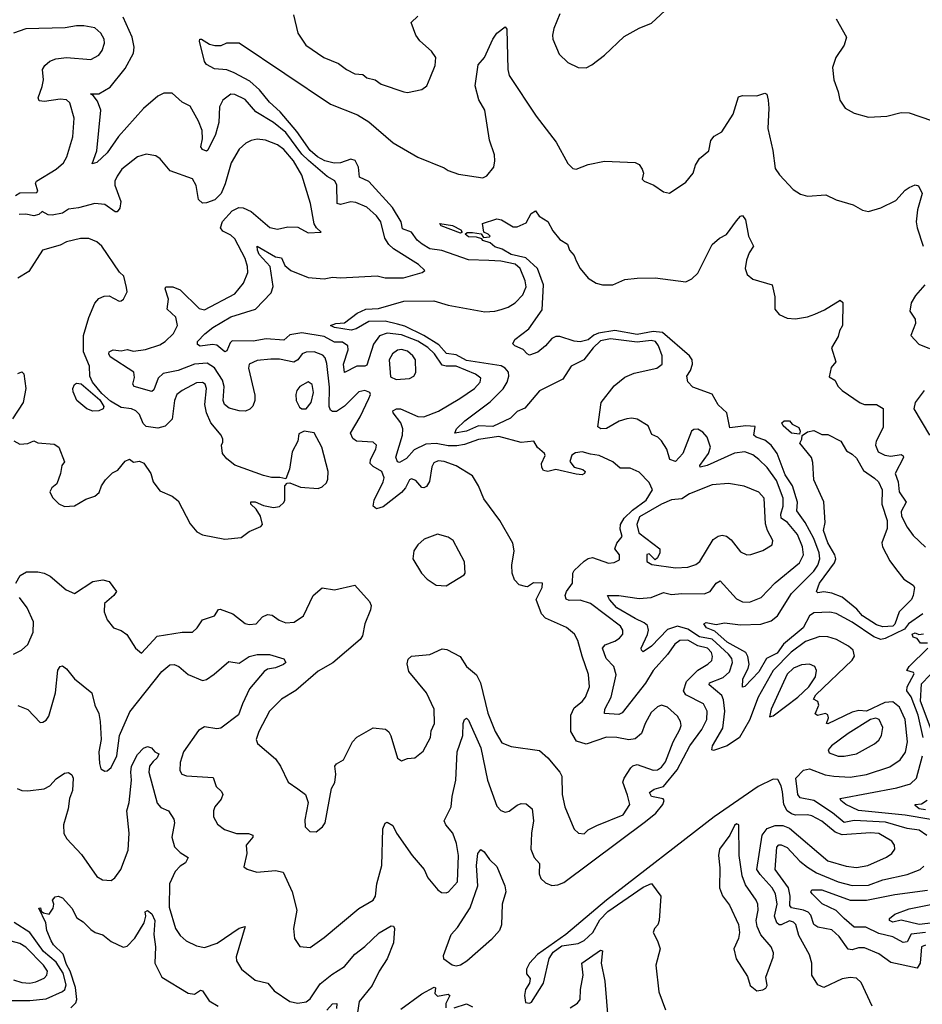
# Model space of a CAD drawing. Extents: x 1493970 to 1595317, y 729910 to 844791.
# Tile 167 of 256: x 1530545 to 1534990, y 797112 to 801961. Entities that reach past the tile are written whole.
import ezdxf

# ---------------------------------------------------------------- set-up
doc = ezdxf.new("R2010")
doc.units = 0

msp = doc.modelspace()

# ---------------------------------------------------------------- linework, layer by layer
at = {"layer": '0CON10XD'}
for points in [[(1533205, 801990), (1533175, 801917.5), (1533168, 801885), (1533170, 801865), (1533200.9, 801790.9), (1533245, 801750), (1533295, 801725.8), (1533335, 801724), (1533362.3, 801737.7), (1533425, 801786.2), (1533522.1, 801877.9), (1533595, 801919.2), (1533657, 801943), (1533745, 802026.2)], [(1531508.4, 801395), (1531471.7, 801318.3), (1531465, 801312.7), (1531445, 801320.6), (1531437.5, 801335), (1531445.3, 801374.7), (1531442.8, 801415), (1531425, 801461.4), (1531385, 801534), (1531345, 801554.3), (1531295, 801598), (1531255, 801598.5), (1531225, 801584.5), (1531155, 801523.9), (1531031.9, 801385), (1530975, 801305.6), (1530925, 801257.5), (1530901.4, 801251.4), (1530925.6, 801314.4), (1530944.7, 801515), (1530928.9, 801558.9), (1530907.5, 801587.5), (1530894.1, 801595.9), (1530935, 801595.7), (1530991.2, 801628.8), (1531065, 801719.6), (1531106, 801796), (1531108.9, 801825), (1531098, 801875), (1531055, 801972.7)], [(1531893.8, 801985), (1531914, 801895), (1531954.2, 801835), (1532042, 801775), (1532115, 801745.6), (1532154.6, 801714.6), (1532195, 801694.2), (1532235, 801690), (1532255, 801674.4), (1532295, 801664.3), (1532325, 801642.5), (1532435.9, 801605.9), (1532455, 801602.5), (1532525, 801616.7), (1532550, 801635), (1532566.2, 801675), (1532591.2, 801735), (1532593.8, 801775), (1532572.5, 801805), (1532515, 801856.2), (1532495.8, 801885), (1532472.9, 801947.1), (1532505, 801978.8)], [(1530524.4, 801095), (1530545, 801107.5), (1530629.7, 801110.3), (1530633.6, 801116.4), (1530622.9, 801155), (1530626.9, 801165), (1530724.4, 801225), (1530760.4, 801255), (1530777.3, 801285), (1530806.4, 801383.6), (1530813.8, 801475), (1530792, 801552), (1530775, 801565.4), (1530745, 801570), (1530667.5, 801557.5), (1530640.3, 801560.3), (1530635.6, 801575), (1530655, 801632), (1530662.5, 801665), (1530657.5, 801715), (1530668.6, 801735), (1530693.9, 801756.1), (1530722.6, 801767.4), (1530775, 801774.6), (1530895, 801764.4), (1530934.2, 801785.8), (1530951.2, 801808.8), (1530962.9, 801845), (1530960.6, 801865), (1530945, 801894), (1530915, 801920), (1530860.8, 801930.8), (1530825, 801931.2), (1530768.9, 801921.1), (1530575, 801915.3), (1530515, 801893.9)], [(1534645, 798806.1), (1534655.9, 798825.9), (1534649.5, 798855), (1534626.9, 798875), (1534567.7, 798907.7), (1534525, 798920.6), (1534485, 798923.6), (1534415, 798897.6), (1534343.6, 798846.4), (1534254.9, 798755.1), (1534181.5, 798625), (1534138.6, 798511.4), (1534089.2, 798425), (1534028.8, 798385), (1533960.9, 798360.9), (1533952.9, 798365), (1533957.3, 798385), (1534007.7, 798472.3), (1534017.3, 798555), (1534010.7, 798610.7), (1534002.1, 798632.1), (1533939.6, 798685), (1533942.5, 798695), (1534008.9, 798721.1), (1534041, 798749), (1534055.7, 798795), (1534051, 798815), (1534035.3, 798835.3), (1533955, 798909.1), (1533892.2, 798922.2), (1533835, 798958.7), (1533785, 798973.4), (1533735, 798958), (1533656.4, 798875), (1533615, 798848), (1533606.2, 798855), (1533605.8, 798865.8), (1533637.2, 798932.8), (1533641.1, 798955), (1533636.9, 798976.9), (1533620.9, 798990.9), (1533575, 799011.2), (1533486.1, 799065), (1533448.6, 799105), (1533440, 799125), (1533495, 799124.5), (1533595, 799109.6), (1533655, 799114.6), (1533715, 799140), (1533755, 799129.4), (1533805, 799135.3), (1533915, 799133.7), (1533945.2, 799144.8), (1533975, 799185.5), (1533995, 799196.4), (1534075, 799108.8), (1534105, 799094.1), (1534138.1, 799091.9), (1534196.7, 799115), (1534265, 799187.5), (1534385.3, 799285), (1534404.3, 799325), (1534400.4, 799365), (1534374.4, 799425), (1534326.6, 799485), (1534294.5, 799505), (1534292.4, 799525), (1534304.8, 799565), (1534304.1, 799605), (1534271.8, 799691.8), (1534226.5, 799755), (1534185, 799794.6), (1534155, 799818.4), (1534115, 799831.9), (1534065, 799826.1), (1533930, 799765), (1533896.4, 799756.4), (1533893.6, 799765), (1533937.7, 799825), (1533946.1, 799855), (1533931.1, 799905), (1533909.5, 799929.5), (1533884.4, 799944.4), (1533865, 799943.1), (1533853.1, 799935), (1533810, 799825), (1533774.4, 799785.6), (1533747.1, 799795), (1533730.9, 799845), (1533705, 799887.1), (1533687.5, 799905), (1533657.6, 799917.6), (1533640.2, 799960.2), (1533585, 799993.1), (1533558.9, 799998.9), (1533535, 799995.5), (1533496.9, 799983.1), (1533435, 799947.8), (1533406, 799946), (1533392, 799955), (1533408.6, 800075), (1533471.7, 800158.3), (1533525, 800200), (1533570.9, 800219.1), (1533682.5, 800245), (1533708.2, 800265), (1533709.1, 800305), (1533690.6, 800355), (1533675.4, 800375), (1533655, 800380.8), (1533585, 800372), (1533455, 800389.1), (1533405, 800378.8), (1533368.4, 800345), (1533323.1, 800285), (1533260, 800255), (1533218.9, 800191.1), (1533105, 800133.1), (1533031.8, 800048.3), (1532995, 800031.1), (1532962.2, 799997.8), (1532875, 799957.3), (1532805, 799959.8), (1532745, 799934.1), (1532687.5, 799925), (1532695.8, 799945), (1532736.7, 799985), (1532861.5, 800078.5), (1532925, 800143.2), (1532945.2, 800175.2), (1532954, 800205), (1532951.9, 800225), (1532936.1, 800245), (1532915.7, 800255.7), (1532745, 800281.7), (1532695, 800309.9), (1532647, 800317), (1532608.9, 800358.9), (1532535.6, 800405.6), (1532441.2, 800451.2), (1532405, 800461.6), (1532345, 800476), (1532265, 800473.6), (1532202.1, 800437.9), (1532177.9, 800432.1), (1532095.9, 800444.1), (1532076.2, 800455), (1532102.5, 800465), (1532145, 800468.1), (1532206.2, 800515), (1532249.2, 800535), (1532311.7, 800538.3), (1532436, 800574), (1532584.5, 800575.5), (1532655, 800555.3), (1532835, 800522.4), (1532885, 800525.3), (1532916.2, 800533.8), (1532950, 800545), (1532985, 800566.9), (1533022.5, 800605), (1533038.4, 800645), (1533034.8, 800675), (1533009.8, 800735), (1532985, 800756.2), (1532915, 800771.3), (1532854.8, 800775.2), (1532755, 800778.4), (1532623.2, 800823.2), (1532565, 800831.6), (1532526.2, 800855), (1532501.5, 800875), (1532474, 800914), (1532430.4, 800930.4), (1532423.4, 800965), (1532380.5, 801035), (1532263.5, 801163.5), (1532217.8, 801185), (1532212.9, 801235), (1532196.6, 801266.6), (1532175, 801273), (1532125, 801256.1), (1532094.1, 801254.1), (1532047.3, 801265), (1532011.1, 801285), (1531975, 801316.3), (1531910.4, 801410.4), (1531827.4, 801507.4), (1531775, 801554.1), (1531725.9, 801615), (1531678.7, 801658.7), (1531601.1, 801698.9), (1531565, 801713.9), (1531505, 801718.8), (1531465, 801740), (1531454.2, 801755), (1531430, 801855), (1531432.5, 801865), (1531440, 801865), (1531479.7, 801839.7), (1531506.7, 801833.3), (1531536.4, 801833.6), (1531565, 801846.7), (1531625, 801846.7), (1532074.7, 801544.7), (1532208.6, 801491.4), (1532265, 801456.9), (1532384.4, 801355), (1532505, 801283.5), (1532635, 801230.9), (1532655, 801217.5), (1532705, 801199.1), (1532825, 801181.4), (1532845, 801191.2), (1532879.4, 801235), (1532885.5, 801265), (1532883.5, 801295), (1532858, 801368), (1532836.2, 801515), (1532806, 801566), (1532788.1, 801635), (1532802.1, 801737.9), (1532833.8, 801775), (1532874.2, 801865), (1532894.2, 801895), (1532935, 801926.2), (1532943.8, 801913.8), (1532949.5, 801715), (1532955.6, 801685), (1533088.1, 801485), (1533187.1, 801357.1), (1533245, 801252), (1533268.3, 801228.3), (1533285, 801224), (1533345, 801247.1), (1533425, 801264.2), (1533575, 801258), (1533595, 801246.7), (1533610, 801225), (1533616.7, 801205), (1533610, 801175), (1533620, 801165), (1533667.5, 801145), (1533715, 801113.3), (1533745, 801106.7), (1533825, 801161.2), (1533862, 801205), (1533873.1, 801245), (1533892.4, 801277.6), (1533938.2, 801315), (1533948.2, 801365), (1533965, 801386.7), (1534002.1, 801407.9), (1534058.9, 801495), (1534085, 801580), (1534105, 801588), (1534174.3, 801585.7), (1534215, 801598.8), (1534223.6, 801593.6), (1534230.8, 801565), (1534234.4, 801525), (1534228.5, 801425), (1534253, 801317), (1534265, 801227.5), (1534285.8, 801195.8), (1534354.3, 801124.3), (1534390.6, 801100.6), (1534425, 801090.8), (1534515, 801098), (1534565, 801074), (1534649.1, 801049.1), (1534695, 801022.5), (1534725, 801015.8), (1534785, 801033.3), (1534860.2, 801069.8), (1534905, 801120.8), (1534925, 801134.2), (1534955, 801146.7), (1534971.7, 801141.7), (1534988.6, 801105), (1534965.6, 801025), (1534959.5, 800965), (1534964.4, 800935), (1534994.5, 800844.5)], [(1534566.2, 801965), (1534615.7, 801875), (1534605.7, 801835), (1534564.3, 801775), (1534547.5, 801725), (1534553.9, 801663.9), (1534576.2, 801605), (1534583.6, 801563.6), (1534610, 801525), (1534655, 801500), (1534725, 801480), (1534815, 801485.8), (1534885, 801503.3), (1534925, 801502.2), (1535035, 801464.4)], [(1530535, 798582.9), (1530585, 798562.9), (1530645, 798498.8), (1530659.5, 798500.5), (1530675, 798511.2), (1530688.8, 798531.2), (1530720.9, 798645), (1530732.5, 798757.5), (1530744.1, 798775.9), (1530755, 798778.8), (1530775, 798764), (1530815, 798714.3), (1530900, 798645), (1530915.5, 798585), (1530934.6, 798544.6), (1530940.8, 798505), (1530946.6, 798415), (1530934.7, 798355), (1530937.2, 798297.2), (1530945, 798272), (1530965, 798260), (1530975, 798261.4), (1530995, 798278.6), (1531023.2, 798335), (1531036, 798435), (1531087.7, 798552.3), (1531245, 798750.8), (1531285, 798784.3), (1531305, 798784.4), (1531328.8, 798775), (1531375, 798735.8), (1531445, 798706.7), (1531465, 798711.5), (1531502.4, 798737.6), (1531575, 798800), (1531625, 798792.2), (1531675, 798823.8), (1531715, 798834.6), (1531775, 798834.6), (1531845, 798812.5), (1531855.7, 798795.7), (1531843.8, 798785), (1531805, 798768.4), (1531765, 798762.1), (1531748.7, 798751.3), (1531676, 798665), (1531642.1, 798592.1), (1531622.4, 798537.6), (1531535, 798471.1), (1531515, 798467.5), (1531455, 798478.4), (1531425, 798460.5), (1531351.8, 798355), (1531335, 798303.3), (1531332.9, 798262.9), (1531344, 798245), (1531366.2, 798236.2), (1531497.9, 798227.9), (1531512.7, 798185), (1531539.5, 798159.5), (1531544.6, 798145), (1531537.8, 798122.2), (1531505.8, 798085), (1531499.4, 798065), (1531499.4, 798035), (1531518.6, 797998.6), (1531553.3, 797973.3), (1531612.7, 797952.7), (1531672.4, 797952.4), (1531693.3, 797945), (1531692.5, 797935), (1531660, 797895), (1531663.6, 797855), (1531649.3, 797789.3), (1531665, 797776.7), (1531712.7, 797762.7), (1531805, 797770.5), (1531842.4, 797762.4), (1531886.4, 797666.4), (1531910, 797575), (1531893.3, 797485), (1531898, 797435), (1531925, 797396.7), (1531975, 797392), (1532045, 797440.8), (1532215, 797583.5), (1532285.9, 797624.1), (1532297.2, 797645), (1532303.6, 797705), (1532328.4, 797795), (1532333.5, 797976.5), (1532345, 798003.8), (1532355, 798008.8), (1532383, 797993), (1532400.9, 797955), (1532478.2, 797845), (1532536.2, 797776.2), (1532555, 797733.8), (1532603.3, 797675), (1532622.7, 797662.7), (1532645, 797660), (1532656.7, 797665), (1532701.1, 797715), (1532706, 797844), (1532696.1, 797903.9), (1532677.8, 797955), (1532643.1, 797995), (1532634.7, 798015), (1532668.9, 798085), (1532673.8, 798135), (1532692.6, 798215), (1532699.6, 798355), (1532726.5, 798435), (1532729.4, 798495), (1532735.9, 798514.1), (1532745, 798521.2), (1532755, 798511.2), (1532815, 798374.2), (1532848.1, 798215), (1532895, 798086.9), (1532915, 798065.6), (1532935, 798058.2), (1532955, 798062.1), (1532995, 798093.1), (1533015, 798100.7), (1533038.2, 798098.2), (1533068.2, 798075), (1533075.3, 798015), (1533064.7, 797955), (1533062.7, 797875), (1533078.9, 797835), (1533103.9, 797805), (1533103.3, 797755), (1533111, 797731), (1533135, 797710.4), (1533165, 797697.2), (1533195, 797699.6), (1533225, 797712.3), (1533627.4, 798012.6), (1533676.8, 798053.2), (1533711.9, 798095), (1533719.2, 798115), (1533713.9, 798123.9), (1533655.7, 798135), (1533645.7, 798155), (1533668.9, 798171.1), (1533715, 798184.7), (1533783.1, 798266.9), (1533845, 798383.9), (1533904.2, 798465), (1533928.9, 798515), (1533930, 798555), (1533911.9, 798591.9), (1533825.4, 798635), (1533813.6, 798655), (1533828.8, 798701.2), (1533885, 798757.4), (1533933.9, 798786.1), (1533953.1, 798805), (1533956.9, 798825), (1533951.6, 798845), (1533931.5, 798865), (1533885, 798877.1), (1533835, 798904.5), (1533795, 798902.7), (1533770.5, 798885), (1533735.1, 798834.9), (1533663.7, 798756.3), (1533626, 798694), (1533512.5, 798547.5), (1533495, 798538.9), (1533424, 798544), (1533426, 798565), (1533458.4, 798625), (1533481.6, 798735), (1533470, 798775), (1533433.1, 798815), (1533414.7, 798865.3), (1533427.5, 798882.5), (1533475, 798899.3), (1533498.9, 798915), (1533514.4, 798935), (1533515.5, 798955), (1533504.1, 798974.1), (1533355, 799085.8), (1533305, 799102.6), (1533250.6, 799100.6), (1533236.4, 799106.4), (1533231.2, 799125), (1533237.3, 799145), (1533266.9, 799185), (1533269.1, 799235), (1533275, 799247.3), (1533325, 799293.6), (1533345, 799307.6), (1533365, 799311.4), (1533445, 799283.6), (1533472.4, 799287.6), (1533498.8, 799301.2), (1533498, 799325), (1533475.6, 799355), (1533485, 799382), (1533511.2, 799415), (1533501.7, 799451.7), (1533503.1, 799475), (1533520.8, 799505), (1533562, 799545), (1533630.4, 799595), (1533661.5, 799645), (1533645, 799681.5), (1533595, 799732.8), (1533551.9, 799751.9), (1533501.5, 799751.5), (1533465, 799783.1), (1533398.1, 799815), (1533355, 799820.2), (1533315, 799833), (1533282.4, 799827.6), (1533263.5, 799816.5), (1533254.6, 799785), (1533275, 799756.7), (1533318, 799745), (1533330, 799735), (1533326.7, 799725), (1533315, 799720), (1533285, 799721.8), (1533185, 799745.6), (1533145, 799736), (1533125, 799740), (1533115.8, 799755), (1533114.3, 799775.7), (1533133.3, 799815), (1533130, 799825), (1533094.2, 799854.2), (1533077.5, 799885), (1533015, 799878.9), (1532905, 799907.4), (1532805, 799893.9), (1532735, 799869.1), (1532697.5, 799862.5), (1532655, 799862.1), (1532595, 799873.8), (1532545, 799869.8), (1532487.7, 799842.3), (1532450.1, 799799.9), (1532415, 799780.5), (1532405, 799782.9), (1532396.5, 799806.5), (1532429.3, 799915), (1532432.3, 799945), (1532422.5, 799975), (1532383.3, 800025), (1532382.9, 800035), (1532400, 800045), (1532420, 800045), (1532505, 800005.8), (1532535, 800005.3), (1532606.9, 800033.1), (1532712.7, 800095), (1532784.6, 800145), (1532812.5, 800175), (1532815.4, 800195.4), (1532789.4, 800215), (1532695, 800253.9), (1532645, 800253.8), (1532625, 800259.6), (1532587.6, 800315), (1532555, 800345.5), (1532505, 800377.3), (1532425, 800409.4), (1532355, 800416.4), (1532316.6, 800403.4), (1532287.5, 800362.5), (1532255, 800258.5), (1532245, 800253.6), (1532205, 800254.8), (1532145, 800223.3), (1532139.6, 800265), (1532162.7, 800335), (1532161.4, 800355), (1532135, 800373), (1532095, 800371.9), (1532045, 800400.5), (1531935, 800418.4), (1531875, 800408.2), (1531845, 800382.6), (1531759, 800389), (1531695, 800377.9), (1531591.3, 800378.7), (1531581.3, 800368.7), (1531565, 800330), (1531555, 800324.3), (1531515, 800357.6), (1531495, 800361.6), (1531433, 800353), (1531421.1, 800361.1), (1531420.5, 800375), (1531456.1, 800413.9), (1531496.7, 800445), (1531585, 800498), (1531706.7, 800535), (1531783.1, 800615), (1531793.6, 800646.4), (1531778.8, 800745), (1531724.4, 800805), (1531715.4, 800825), (1531715, 800845.6), (1531805, 800792.8), (1531835, 800787.1), (1531850.2, 800750.2), (1531880, 800725), (1531965, 800690.5), (1532045, 800684.5), (1532085, 800692.7), (1532125, 800688.9), (1532305, 800698.4), (1532345, 800688.9), (1532435, 800688.7), (1532527.5, 800715), (1532540, 800725), (1532508.1, 800755), (1532385, 800831.8), (1532362.9, 800852.9), (1532342.8, 800885), (1532323.3, 800965), (1532302.3, 800995), (1532255, 801037.3), (1532200.4, 801060.4), (1532175, 801064.1), (1532125, 801050), (1532107.5, 801055), (1532106.2, 801145), (1532097.5, 801167.5), (1532058.3, 801188.3), (1531966.6, 801266.6), (1531935, 801298.6), (1531855, 801404.5), (1531795, 801454.8), (1531707.2, 801507.2), (1531655, 801566.9), (1531605, 801592.1), (1531585.4, 801594.6), (1531545, 801564.4), (1531529.3, 801530.8), (1531525.9, 801455), (1531508.4, 801395)], [(1531235, 800359.8), (1531261.2, 800375), (1531302.4, 800415), (1531321.4, 800455), (1531313.5, 800495), (1531271.8, 800535), (1531278.3, 800585), (1531260.5, 800635), (1531264.7, 800645.3), (1531298.8, 800645), (1531335, 800629.5), (1531429.1, 800539.1), (1531455, 800531.2), (1531605, 800610.4), (1531646.6, 800663.4), (1531668.9, 800715), (1531667.4, 800745), (1531654.7, 800785), (1531605, 800881.2), (1531585, 800900), (1531545, 800918.8), (1531533.8, 800935), (1531543.6, 800966.4), (1531590.8, 801019.2), (1531624.5, 801035.5), (1531645, 801034.5), (1531685, 801015.6), (1531777.2, 800937.2), (1531815, 800928.9), (1531865, 800940.5), (1531915, 800938.8), (1531965, 800910.8), (1532030, 800915), (1532006.1, 800936.1), (1531995.8, 800955.8), (1531977.3, 801055), (1531934.6, 801195), (1531893.2, 801265), (1531845, 801320.9), (1531815, 801344.6), (1531755, 801366.9), (1531715, 801371.5), (1531684.5, 801365.5), (1531657.8, 801352.2), (1531625, 801322.5), (1531586.5, 801255), (1531557.3, 801152.7), (1531536.5, 801105), (1531506.1, 801073.9), (1531465, 801058.9), (1531445, 801057.1), (1531425.3, 801075.3), (1531414.7, 801144.7), (1531396.7, 801176.7), (1531285.9, 801215.9), (1531236, 801275), (1531215, 801290), (1531168.3, 801298.3), (1531125, 801284.5), (1531047.7, 801225), (1531025, 801189.5), (1531013.7, 801165), (1531013.2, 801145), (1531043.4, 801065), (1531038.2, 801031.8), (1531025, 801014.4), (1531015, 801014.5), (1530965, 801049.7), (1530915, 801055.8), (1530835, 801033.9), (1530785, 801026.9), (1530755, 801008.1), (1530705, 800998.7), (1530685, 800999.6), (1530655, 801015.6), (1530639, 801001), (1530615, 800994.1), (1530575, 801003.3), (1530541.7, 801001.7)], [(1534992.9, 799035), (1534922, 798985), (1534901.4, 798958.6), (1534806.9, 798913.1), (1534785, 798907.9), (1534751.5, 798921.5), (1534645, 798994.2), (1534565.7, 799035.7), (1534535, 799042.7), (1534455, 799039.5), (1534434.8, 799025.2), (1534403.2, 798965), (1534306.6, 798885), (1534275, 798841.5), (1534221.8, 798815), (1534185, 798748.9), (1534115, 798676.2), (1534104.3, 798674.3), (1534105.4, 798715), (1534131.7, 798765), (1534136.7, 798786.7), (1534131.2, 798825), (1534120.8, 798845), (1534028.4, 798895), (1533968.8, 798948.8), (1533927.5, 798965), (1533914.5, 798985.5), (1533925, 798992.5), (1533975, 798981.4), (1534015, 798990), (1534095, 798980.5), (1534195, 798983.7), (1534245, 799000.8), (1534276.3, 799025), (1534344.9, 799135.1), (1534455.7, 799245), (1534475.2, 799275), (1534484.8, 799305), (1534482.4, 799335), (1534455.4, 799405), (1534413.7, 799485), (1534371.8, 799541.8), (1534374.5, 799585), (1534350, 799665), (1534315, 799718.4), (1534274.8, 799825), (1534245.7, 799865), (1534215, 799890.4), (1534171.9, 799905), (1534160, 799915), (1534166.5, 799956.5), (1534120.2, 799959.8), (1534041.3, 799951.3), (1534026.7, 800025), (1533985, 800064.4), (1533955, 800117.1), (1533860.5, 800150.5), (1533835, 800177.5), (1533830, 800205), (1533847.6, 800232.4), (1533857.6, 800265), (1533855.9, 800285), (1533844, 800305), (1533710.5, 800420.5), (1533665, 800425.6), (1533585, 800410.8), (1533475, 800429.3), (1533395, 800417.4), (1533372.7, 800407.3), (1533345, 800383.5), (1533304.6, 800374.6), (1533275, 800376.7), (1533205, 800400.6), (1533185, 800400.7), (1533165, 800390), (1533135, 800354.3), (1533097, 800323), (1533055, 800309.2), (1533044.4, 800314.4), (1533025, 800336.7), (1532982.5, 800355), (1532973.3, 800365), (1532983.3, 800385), (1533052.2, 800437.8), (1533118.2, 800531.8), (1533124.3, 800655), (1533094.7, 800735), (1533037.9, 800787.9), (1532965, 800804.5), (1532920.4, 800830.4), (1532885, 800841.6), (1532861.9, 800861.9), (1532825, 800873.8), (1532820.7, 800880.7), (1532795, 800889.4), (1532755, 800890.7), (1532739.2, 800905), (1532747.9, 800912.1), (1532775, 800913.1), (1532816.7, 800906.7), (1532828.8, 800888.8), (1532858.3, 800891.7), (1532862.5, 800895), (1532852.5, 800905), (1532830, 800915), (1532823.3, 800956.7), (1532895, 800980), (1532917.5, 800975), (1532975, 800940), (1532995, 800940), (1533039.3, 800960.7), (1533063.9, 801006.1), (1533085, 801020), (1533102.3, 800992.3), (1533145, 800966.2), (1533170, 800920), (1533205, 800877.5), (1533243.3, 800855), (1533252, 800825), (1533275, 800800), (1533285, 800772.5), (1533304.2, 800735), (1533345, 800688), (1533383.7, 800663.7), (1533415, 800655.6), (1533465, 800654.5), (1533525, 800680.6), (1533585, 800688.5), (1533675, 800688.8), (1533825, 800670), (1533855, 800684.4), (1533885, 800712.9), (1533955, 800854), (1533991.2, 800885), (1534025, 800902), (1534075, 800970), (1534095, 800993.3), (1534105, 800996.2), (1534119.5, 800975), (1534133.3, 800895), (1534159.2, 800845), (1534137.8, 800812.2), (1534123.9, 800776.1), (1534117.8, 800735), (1534126.9, 800705), (1534155, 800683.3), (1534250, 800655), (1534264, 800595), (1534263.8, 800535), (1534285, 800508.8), (1534325, 800491.2), (1534365, 800488.1), (1534425, 800497.5), (1534460.5, 800510.5), (1534508.9, 800531.1), (1534585, 800580), (1534598.3, 800568.3), (1534596, 800455), (1534581.2, 800428.8), (1534575, 800400), (1534542, 800345), (1534564.3, 800275), (1534541.5, 800248.5), (1534531.7, 800201.7), (1534558.8, 800185), (1534574.6, 800154.6), (1534595.3, 800135.3), (1534683.4, 800073.4), (1534705, 800065.7), (1534765, 800066.2), (1534796.5, 800046.5), (1534797.6, 799952.4), (1534762.1, 799885), (1534760, 799865), (1534772.9, 799832.9), (1534805, 799816.5), (1534835, 799811.1), (1534885, 799818.9), (1534895, 799812.5), (1534896.7, 799805), (1534856.9, 799725), (1534870.3, 799685), (1534875.2, 799635), (1534910, 799585), (1534885, 799538), (1534886.6, 799515), (1534915, 799460.8), (1534945, 799420.6), (1535005, 799363.1)], [(1532715, 800909.2), (1532620, 800945), (1532613.8, 800956.2), (1532677, 800947), (1532718, 800925), (1532723.8, 800915), (1532715, 800909.2)], [(1530516.8, 799886.8), (1530545, 799870.6), (1530585, 799874), (1530615, 799886.2), (1530635, 799876.7), (1530715, 799870), (1530737.5, 799855), (1530766.4, 799783.6), (1530752.5, 799765), (1530746.7, 799725), (1530727.5, 799675), (1530702.5, 799655), (1530693.8, 799635), (1530707, 799607), (1530737, 799577), (1530765, 799563.3), (1530815, 799566), (1530870.5, 799599.5), (1530915, 799613.8), (1530937, 799633), (1530948, 799665), (1530968, 799695), (1531001.7, 799728.3), (1531027.6, 799742.4), (1531065, 799785.8), (1531085, 799796.7), (1531105, 799781.2), (1531135, 799786), (1531157, 799777), (1531191.4, 799725), (1531202.9, 799685), (1531235, 799640), (1531295, 799613.8), (1531325, 799591.2), (1531385, 799477.5), (1531417.7, 799437.7), (1531445, 799423.8), (1531555, 799402), (1531635, 799411.2), (1531675, 799440), (1531732.5, 799465), (1531740, 799475), (1531730.8, 799515), (1531709.4, 799549.4), (1531683.8, 799575), (1531683.3, 799586.7), (1531704, 799586), (1531745, 799568.1), (1531795, 799557.5), (1531823.6, 799563.6), (1531845, 799582.5), (1531850, 799595), (1531850, 799665), (1531861.7, 799678.3), (1531875, 799680), (1531928.3, 799658.3), (1532015, 799652.5), (1532035, 799660), (1532055, 799680), (1532061.7, 799698.3), (1532063.3, 799735), (1532032.9, 799855), (1531995, 799926.7), (1531945, 799933.8), (1531919.5, 799920.5), (1531914, 799885), (1531887.3, 799832.7), (1531873, 799747), (1531855, 799700), (1531826.7, 799706.7), (1531785, 799706.2), (1531745, 799716.2), (1531605, 799766), (1531565, 799798.8), (1531543.8, 799825), (1531538.8, 799865), (1531545, 799880), (1531546, 799895), (1531537.1, 799915), (1531485.6, 799975), (1531464.8, 800024.8), (1531457, 800065), (1531464.1, 800145), (1531457.9, 800165), (1531445, 800173.1), (1531415, 800171.8), (1531344.3, 800135), (1531318.6, 800115), (1531307.5, 800085), (1531296.2, 799993.8), (1531260.9, 799959.1), (1531225, 799948.8), (1531167.1, 799957.1), (1531152.6, 799972.6), (1531135, 800016), (1531117.5, 800035), (1531095, 800044.2), (1531045, 800050.5), (1530991.9, 800081.9), (1530949.9, 800119.9), (1530902.9, 800175), (1530890.8, 800205), (1530888.5, 800255), (1530858.5, 800325), (1530859.2, 800405), (1530885.4, 800494.6), (1530915.4, 800564.6), (1530935, 800587.5), (1530960.9, 800599.1), (1530985, 800600), (1531035, 800574), (1531045, 800576.7), (1531056.1, 800583.9), (1531075, 800620), (1531071.7, 800641.7), (1531058.3, 800698.3), (1531037, 800717), (1530950, 800845), (1530925, 800866.2), (1530885, 800882.5), (1530845, 800883.1), (1530775, 800866.6), (1530745, 800849.5), (1530657.5, 800825), (1530589.2, 800720.8), (1530535, 800687.5)], [(1535002.5, 800655), (1534957, 800603), (1534934.4, 800565.6), (1534928.6, 800525), (1534953.8, 800485), (1534956.2, 800465), (1534933.8, 800405), (1534972.1, 800362.1), (1535025, 800340.6)], [(1530526, 799185), (1530546.8, 799223.2), (1530579.1, 799240.9), (1530635, 799242.2), (1530665, 799235.6), (1530695, 799219.4), (1530773.1, 799153.1), (1530815, 799135.6), (1530905, 799193.5), (1530955, 799202.5), (1530985, 799194), (1531021.2, 799145), (1531008, 799125), (1530963.3, 799085), (1530961.1, 799045), (1530976, 799005), (1531006.7, 798965), (1531045, 798952), (1531072.1, 798932.1), (1531115, 798866), (1531145, 798841.2), (1531221.9, 798925), (1531345, 798943.8), (1531395.8, 798944.2), (1531419.2, 798965), (1531445.3, 799004.7), (1531504.7, 799025.3), (1531524.6, 799055.4), (1531532.5, 799057.5), (1531594.6, 799034.6), (1531655, 798987.1), (1531675, 798981.9), (1531708.8, 798985), (1531740.6, 799019.4), (1531765, 799031.9), (1531787.8, 799027.8), (1531823.1, 799003.1), (1531855, 798991.1), (1531896.3, 798993.7), (1531943.1, 799025), (1531990.6, 799125), (1532035, 799162), (1532095, 799153.3), (1532195, 799175.4), (1532267.5, 799095), (1532275.7, 799075), (1532273.1, 799055), (1532244.5, 798985), (1532233.8, 798926.2), (1532221.7, 798908.3), (1532086.7, 798793.3), (1532015, 798753.1), (1531905, 798656.5), (1531835, 798614), (1531775.6, 798555), (1531721.9, 798455), (1531710, 798415), (1531716.4, 798396.4), (1531805, 798320), (1531830, 798285), (1531866.7, 798205), (1531915, 798173.3), (1531952.5, 798145), (1531966.2, 798105), (1531949.3, 798020.7), (1531950, 797985), (1531973.2, 797963.2), (1532005, 797961.4), (1532036.7, 797985), (1532050, 798005), (1532081.2, 798175), (1532096.1, 798203.9), (1532101.2, 798245), (1532096, 798285), (1532105, 798296), (1532140, 798315), (1532183.5, 798405), (1532205, 798427.8), (1532285, 798472.5), (1532346.8, 798466.8), (1532363, 798453), (1532373.2, 798433.2), (1532405, 798323.3), (1532425, 798310), (1532455, 798322.5), (1532490, 798325), (1532531.7, 798358.3), (1532568.6, 798425), (1532571.7, 798458.3), (1532588, 798495), (1532585.8, 798565), (1532547.5, 798645), (1532460.6, 798750.6), (1532452.4, 798787.6), (1532458.7, 798811.3), (1532473.8, 798826.2), (1532564.4, 798834.4), (1532625, 798862.7), (1532648.5, 798858.5), (1532714.7, 798824.7), (1532745.2, 798775), (1532794.5, 798735), (1532814.2, 798694.2), (1532850, 798545), (1532886.5, 798455), (1532918.8, 798398.8), (1532965, 798381.8), (1533105, 798361.2), (1533145.7, 798325.7), (1533205.6, 798255), (1533214.5, 798235), (1533215.6, 798145), (1533229.4, 798085), (1533265, 797996.7), (1533276.2, 797975), (1533296.7, 797955), (1533325, 797951.2), (1533345, 797971.2), (1533387.3, 797992.7), (1533516.9, 798045), (1533548.9, 798095), (1533538.2, 798141.8), (1533515.3, 798205), (1533521.2, 798225), (1533553.8, 798276.2), (1533565, 798286.7), (1533585, 798292.1), (1533665, 798264.8), (1533685, 798266.5), (1533705, 798279.3), (1533725.2, 798305), (1533762.1, 798405), (1533796.1, 798465), (1533802.3, 798485), (1533799.2, 798505), (1533785, 798530), (1533735, 798575.6), (1533705, 798584.4), (1533685, 798576.7), (1533655, 798549.4), (1533625.3, 798495), (1533606.8, 798445), (1533575, 798418.8), (1533545, 798413.8), (1533485, 798426.1), (1533435, 798427.9), (1533335, 798392.1), (1533287.5, 798407.5), (1533258.5, 798455), (1533258.2, 798535), (1533275, 798572.2), (1533315, 798602.2), (1533331.5, 798625), (1533350.4, 798675), (1533346, 798736), (1533314.5, 798825.5), (1533293.8, 798903.8), (1533277.5, 798935), (1533236.9, 798966.9), (1533135, 799012.9), (1533113.9, 799033.9), (1533087.5, 799105), (1533117.9, 799165), (1533120, 799185), (1533075, 799187.1), (1533045, 799167.9), (1533035, 799168.5), (1533005, 799177.8), (1532981.7, 799201.7), (1532969.3, 799235), (1532969.2, 799275), (1532980.6, 799345), (1532973, 799383), (1532910, 799495), (1532830.3, 799600.3), (1532804, 799665), (1532774.2, 799715), (1532695, 799763.5), (1532635, 799785.6), (1532605, 799787.8), (1532585, 799777.5), (1532575, 799758.8), (1532563.8, 799686.2), (1532548.6, 799661.4), (1532535, 799654.6), (1532525, 799657.3), (1532495, 799690.7), (1532475, 799698.7), (1532464.6, 799695), (1532445.2, 799654.8), (1532425, 799631.8), (1532335, 799560.9), (1532301.3, 799551.3), (1532285.6, 799565), (1532290, 799595), (1532335, 799684.5), (1532339.3, 799705), (1532328.9, 799735), (1532285, 799760.6), (1532271.3, 799775), (1532271.8, 799795), (1532299.2, 799845), (1532301.9, 799865), (1532285, 799879.5), (1532204, 799885), (1532185, 799898.6), (1532173.8, 799925), (1532221.3, 800005), (1532264.4, 800095), (1532272, 800115), (1532268.8, 800125), (1532245, 800134.4), (1532215, 800128.1), (1532145, 800056.9), (1532105, 800031.9), (1532085, 800030.7), (1532075, 800037.8), (1532068.9, 800055), (1532070.6, 800150.6), (1532057.7, 800267.7), (1532049.6, 800295), (1532038.3, 800308.3), (1531995, 800324.3), (1531955, 800322.7), (1531935.7, 800314.3), (1531914.7, 800285), (1531895, 800273.3), (1531825, 800289.4), (1531781.2, 800288.8), (1531715, 800282.8), (1531675.5, 800265), (1531671.1, 800245), (1531702.2, 800112.2), (1531702.7, 800085), (1531693, 800057), (1531678.1, 800041.9), (1531656.5, 800033.5), (1531625, 800034.7), (1531577.1, 800047.1), (1531554, 800065), (1531546.3, 800085), (1531551.6, 800155), (1531543.6, 800185), (1531505, 800246.6), (1531468.9, 800268.9), (1531405, 800263.8), (1531325, 800233), (1531251.5, 800218.5), (1531226.5, 800195), (1531205, 800137.1), (1531195, 800130), (1531108.1, 800155), (1531102.7, 800165), (1531110.7, 800199.3), (1531106.6, 800225), (1530990.8, 800300.8), (1530983.9, 800315), (1530986.2, 800325), (1531005, 800334.7), (1531045, 800330.5), (1531075, 800335.7), (1531105, 800328.8), (1531165, 800337), (1531235, 800359.8)], [(1532398.3, 800188.3), (1532465, 800194.3), (1532485.7, 800204.3), (1532495, 800222.5), (1532493.5, 800285), (1532480.9, 800305), (1532455, 800327.8), (1532425, 800335.8), (1532405, 800333.1), (1532380.5, 800315), (1532364.6, 800285), (1532371.4, 800201.4), (1532398.3, 800188.3)], [(1530535, 800218.8), (1530555, 800226.7), (1530565.9, 800215.9), (1530576, 800145), (1530562.5, 800075), (1530510, 799995)], [(1531955, 800043.8), (1531980.8, 800075), (1531991.4, 800125), (1531985, 800164.2), (1531965, 800177.5), (1531924.4, 800155), (1531909.4, 800135), (1531904.4, 800115), (1531907.1, 800085), (1531922.5, 800052.5), (1531935, 800043.8), (1531955, 800043.8)], [(1530905, 800033.3), (1530875, 800043.5), (1530827.1, 800085), (1530807.6, 800127.6), (1530806.9, 800145), (1530815.5, 800164.5), (1530825, 800170.6), (1530847, 800167), (1530939.2, 800089.2), (1530960, 800055), (1530955.8, 800045), (1530935, 800034.4), (1530905, 800033.3)], [(1534998.5, 800135), (1534955.3, 800075), (1534947.8, 800045), (1535024.6, 799914.6)], [(1534385, 799920), (1534345, 799924), (1534305, 799961.1), (1534298.2, 799975), (1534308.8, 799985), (1534335.4, 799985.4), (1534348.6, 799968.6), (1534381.7, 799951.7), (1534388.8, 799935), (1534385, 799920)], [(1534795, 798971.4), (1534765, 798980.8), (1534695.2, 799025), (1534668, 799058), (1534595, 799116.2), (1534545, 799136.9), (1534505, 799143.5), (1534475, 799138.6), (1534468.6, 799145), (1534484, 799185), (1534557, 799285), (1534563.7, 799305), (1534559.8, 799325), (1534525.2, 799385), (1534502.5, 799445), (1534511.9, 799485), (1534505.6, 799585.6), (1534456, 799695), (1534450.7, 799780.7), (1534443.8, 799805), (1534386.7, 799875), (1534396.7, 799895), (1534397.5, 799912.5), (1534425, 799930.8), (1534455, 799937.5), (1534495, 799917.5), (1534525, 799917.5), (1534588.8, 799885), (1534617, 799837), (1534645, 799821.4), (1534665, 799801.1), (1534700.2, 799740.2), (1534755, 799702), (1534774, 799685), (1534792.5, 799645), (1534790, 799575), (1534816.8, 799495), (1534815.9, 799455), (1534790.5, 799385), (1534794.5, 799364.5), (1534830, 799295), (1534857.2, 799257.2), (1534899.2, 799205), (1534945.5, 799175.5), (1534951.4, 799165), (1534945.5, 799125), (1534936.2, 799105), (1534875.6, 799044.4), (1534855, 798984.5), (1534845, 798974.7), (1534795, 798971.4)], [(1533775, 799260.5), (1533835, 799264.5), (1533875, 799277.8), (1533895, 799292.9), (1533959.5, 799400.5), (1533985, 799417.9), (1534005, 799421.8), (1534025, 799417.5), (1534048.7, 799398.7), (1534095, 799339.2), (1534125, 799325.8), (1534146.1, 799326.1), (1534205, 799346.9), (1534250.8, 799375), (1534253.1, 799395), (1534227.5, 799445), (1534218.1, 799478.1), (1534211.2, 799605), (1534185, 799634.6), (1534112.8, 799662.8), (1534035, 799676.7), (1533955, 799669.4), (1533844, 799626), (1533805, 799600.9), (1533755, 799596.2), (1533704.7, 799575.3), (1533597.2, 799512.8), (1533583.8, 799475), (1533593.3, 799433.3), (1533697.5, 799355), (1533697.5, 799335), (1533685, 799310), (1533675, 799300), (1533670, 799305), (1533645, 799330), (1533632.5, 799327.5), (1533633, 799293), (1533658.3, 799278.3), (1533775, 799260.5)], [(1532645, 799172), (1532734.1, 799225.9), (1532738.8, 799235), (1532735, 799290), (1532678.8, 799395), (1532655, 799412), (1532602.3, 799427.7), (1532537.3, 799402.7), (1532505, 799373.8), (1532486.2, 799345), (1532481.2, 799305), (1532524, 799235), (1532551.2, 799205), (1532595, 799175.8), (1532645, 799172)], [(1530515, 798836.7), (1530554.1, 798855.9), (1530585.6, 798884.4), (1530611.4, 798945), (1530612.9, 798995), (1530582.5, 799065), (1530544, 799115)], [(1535015, 798890.8), (1534981, 798891), (1534965, 798912.5), (1534945, 798919.3), (1534939.7, 798935), (1534955, 798941.2), (1534972.5, 798932.5), (1534995.9, 798935.9)], [(1534994.1, 798425), (1534969, 798535), (1534935.5, 798625.5), (1534913.9, 798655), (1534915.9, 798675), (1534948.9, 798738.9), (1534945.6, 798745.6), (1534913.1, 798755), (1534924.6, 798775), (1535017.3, 798865)], [(1534236.7, 798526.7), (1534255, 798532.9), (1534376.5, 798625), (1534431, 798675), (1534464.6, 798725), (1534468.9, 798755), (1534460.8, 798775), (1534435, 798786.1), (1534395, 798783.9), (1534355, 798767.2), (1534325, 798737.5), (1534244.7, 798565), (1534236.7, 798526.7)], [(1535012.6, 797942.6), (1534975, 797970), (1534915, 797977.5), (1534808.8, 798008.8), (1534655, 798016.2), (1534605, 798007.4), (1534546.9, 798055), (1534455, 798115.2), (1534388.6, 798128.6), (1534377.4, 798145), (1534366.2, 798225), (1534405, 798265.2), (1534435, 798271.1), (1534512.1, 798242.1), (1534554.5, 798234.5), (1534635, 798231), (1534715, 798243.3), (1534829.4, 798280.6), (1534881.5, 798315), (1534906.9, 798353.1), (1534917.6, 798405), (1534905.2, 798515), (1534877.4, 798575), (1534845, 798602), (1534805, 798597.3), (1534715, 798555.5), (1534677.8, 798557.8), (1534645, 798551.1), (1534525, 798493.3), (1534517.5, 798495), (1534528.3, 798521.7), (1534525, 798537.5), (1534513.3, 798543.3), (1534474.2, 798534.2), (1534461.7, 798541.7), (1534480, 798585), (1534475, 798602.5), (1534454.2, 798614.2), (1534465.6, 798635), (1534645, 798806.1)], [(1535033.6, 798465), (1534981.6, 798605), (1534985, 798690), (1535067.5, 798775)], [(1534575, 798333.3), (1534605, 798334), (1534665, 798345.4), (1534755, 798394.5), (1534775, 798413.1), (1534788.2, 798435), (1534795.4, 798475), (1534778.1, 798515), (1534761.1, 798521.1), (1534735, 798514.2), (1534625, 798445.9), (1534542.7, 798385), (1534525.5, 798365), (1534530.5, 798350.5), (1534575, 798333.3)], [(1530533.1, 798175), (1530555, 798163.9), (1530585, 798162.5), (1530665, 798173.5), (1530692.8, 798187.2), (1530725, 798221.4), (1530765, 798249.2), (1530785, 798253.8), (1530802.5, 798242.5), (1530807.5, 798225), (1530805.3, 798165.3), (1530790.6, 798125), (1530784.3, 798075), (1530760.7, 797995), (1530763.1, 797953.1), (1530776.8, 797926.8), (1530848.8, 797848.8), (1530925, 797740.8), (1530952.5, 797725), (1530995, 797720.8), (1531014, 797735), (1531043.3, 797775), (1531078.9, 797871.1), (1531083.4, 797955), (1531072.9, 798065), (1531083.4, 798105), (1531096.2, 798215), (1531091.6, 798255), (1531095.4, 798285), (1531125, 798341.9), (1531155, 798372.5), (1531175, 798382), (1531193.3, 798375), (1531210, 798355), (1531230, 798345), (1531221.2, 798325), (1531202.7, 798307.3), (1531184.5, 798285), (1531180.8, 798255), (1531222.7, 798102.7), (1531240.6, 798080.6), (1531277.5, 798065), (1531303.7, 798023.7), (1531306.9, 798005), (1531294.7, 797935.3), (1531307.4, 797887.4), (1531335, 797858.8), (1531374, 797835), (1531362, 797808), (1531335, 797791.2), (1531311.3, 797765), (1531282.9, 797705), (1531280.8, 797590.8), (1531312, 797485), (1531335, 797450), (1531364.7, 797424.7), (1531415, 797400), (1531455, 797392.1), (1531517.5, 797412.5), (1531625, 797486.1), (1531656, 797495), (1531611.2, 797345), (1531612.5, 797325), (1531636.7, 797285), (1531705, 797231.1), (1531767.1, 797215), (1531797.7, 797177.7), (1531876, 797126), (1531915, 797116.9), (1531955, 797123.8), (1531975, 797138.2), (1532025, 797212.7), (1532081.3, 797258.7), (1532145, 797298.2), (1532195, 797359.1), (1532245, 797397.1), (1532315, 797463.1), (1532375, 797498.8), (1532385.7, 797495.7), (1532391.2, 797485), (1532386.2, 797415), (1532355.3, 797335), (1532315, 797275.6), (1532281.2, 797205), (1532216.2, 797125), (1532196.4, 796996.4)], [(1535032.5, 798022.5), (1534905, 798043.2), (1534675.8, 798065.8), (1534613.1, 798095), (1534588, 798115), (1534584.5, 798125.5), (1534865, 798177.4), (1534932.1, 798197.9), (1534961.6, 798225), (1534990, 798335)], [(1534742.9, 797102.9), (1534688.3, 797218.3), (1534665, 797240), (1534635, 797244.3), (1534595, 797237.8), (1534505, 797194.4), (1534475, 797208.1), (1534446.2, 797255), (1534446.4, 797315), (1534434.6, 797355), (1534381.1, 797451.1), (1534366.9, 797505), (1534355.8, 797515.8), (1534335, 797522), (1534295, 797503), (1534285, 797502.7), (1534272.9, 797512.9), (1534261.5, 797545), (1534275.2, 797605), (1534267.6, 797655), (1534250.2, 797685), (1534190.5, 797750.5), (1534175.5, 797775), (1534201, 797945), (1534225, 797977.4), (1534265, 797992), (1534302.2, 797992.2), (1534335, 797979.3), (1534525, 797818.9), (1534615, 797792.3), (1534665, 797785.8), (1534720.8, 797795), (1534813.2, 797836.8), (1534840, 797855), (1534854.4, 797875), (1534852.9, 797895), (1534839.2, 797915), (1534775, 797952.5), (1534735, 797956.5), (1534595, 797945.5), (1534560.1, 797960.1), (1534495, 798013.1), (1534445, 798039.1), (1534425, 798045.2), (1534365, 798043.6), (1534345, 798049.4), (1534324, 798065), (1534307.4, 798095), (1534301.6, 798158.4), (1534295, 798188), (1534278.6, 798218.6), (1534255, 798220), (1534181.5, 798185), (1533964.7, 798035.3), (1533434.7, 797625), (1533234, 797456), (1533095, 797356.4), (1533056.1, 797315), (1533040.6, 797285), (1533041.2, 797261.2), (1533058, 797238), (1533056, 797215), (1533036, 797185), (1533030, 797155), (1533035, 797120), (1533055, 797117.5), (1533065, 797122.5), (1533124.2, 797215), (1533152.7, 797337.3), (1533171.4, 797368.6), (1533215, 797399.6), (1533295, 797410.9), (1533325, 797425.8), (1533366.8, 797465), (1533402.2, 797527.8), (1533441.5, 797568.5), (1533615, 797689.3), (1533655.9, 797705.9), (1533702.5, 797645), (1533693.3, 797525), (1533687.5, 797502.5), (1533671.2, 797485), (1533664, 797465), (1533686, 797425), (1533698.8, 797385), (1533678, 797305), (1533692.3, 797172.3), (1533725.8, 797085)], [(1535005, 798068.6), (1534974.4, 798075), (1534955, 798090), (1534955, 798095.4), (1534985, 798098.5), (1535012.9, 798117.1)], [(1534175, 797177.5), (1534205, 797182.5), (1534219.3, 797190.7), (1534226.4, 797203.6), (1534220, 797245), (1534255.8, 797344.2), (1534256.2, 797365), (1534245.8, 797395), (1534193.8, 797453.8), (1534175.8, 797495), (1534170.8, 797525), (1534181.8, 797575), (1534180, 797605), (1534172.2, 797625), (1534119.4, 797699.4), (1534102.7, 797745), (1534087.3, 797845), (1534086, 797996), (1534075, 798000), (1534065, 797992.5), (1534042.5, 797945), (1533991.2, 797875), (1533986, 797845), (1533993, 797783), (1533991.2, 797685), (1534005.9, 797645.9), (1534040.6, 797600.6), (1534084.2, 797504.2), (1534090, 797465), (1534084.2, 797435), (1534061.2, 797385), (1534073.8, 797335), (1534128.3, 797248.3), (1534142.5, 797205), (1534175, 797177.5)], [(1535005, 797403.4), (1534985, 797394.4), (1534979.8, 797315), (1534965, 797289.5), (1534835, 797317.7), (1534775, 797359.5), (1534705, 797389.2), (1534675, 797389.4), (1534645, 797380.3), (1534625, 797383.3), (1534579.6, 797445), (1534545, 797478.2), (1534475, 797491.9), (1534455, 797504.8), (1534440.1, 797550.1), (1534426.9, 797565), (1534404.3, 797575.7), (1534345, 797587.1), (1534338.1, 797598.1), (1534338.7, 797645), (1534330.7, 797685), (1534265.3, 797775), (1534274.2, 797885.8), (1534283.5, 797896.5), (1534295, 797897.7), (1534325, 797883.2), (1534386.1, 797816.1), (1534425, 797786.7), (1534468.6, 797758.6), (1534575, 797715.6), (1534645, 797697.5), (1534725, 797698.3), (1534795.8, 797725), (1534915, 797751.4), (1534978.9, 797775), (1534998, 797792)], [(1532695, 797298.9), (1532674.6, 797304.6), (1532633.9, 797333.9), (1532632, 797352), (1532670, 797455), (1532700.2, 797489.8), (1532763.5, 797586.5), (1532800.5, 797695), (1532794, 797795), (1532800.9, 797855), (1532815, 797873.8), (1532832.1, 797862.1), (1532858.8, 797825), (1532895, 797790), (1532934.2, 797695), (1532938.1, 797665), (1532920.8, 797605), (1532917.6, 797502.4), (1532907.5, 797475), (1532868.4, 797431.6), (1532746.4, 797323.6), (1532715, 797304.7), (1532695, 797298.9)], [(1535005, 797466), (1534935, 797457.3), (1534915, 797419.6), (1534895, 797415.7), (1534844, 797444), (1534775, 797460.2), (1534711.5, 797491.5), (1534655, 797491.9), (1534605, 797533.8), (1534565, 797573), (1534496.3, 797606.3), (1534447.5, 797655), (1534440.8, 797665), (1534446.2, 797675), (1534495, 797676), (1534635, 797624.5), (1534715, 797624.8), (1534855, 797652.3), (1535015, 797673)], [(1530796.2, 797095), (1530821.5, 797118.5), (1530825.9, 797135), (1530819.6, 797195), (1530794, 797275), (1530775, 797308.2), (1530759, 797359), (1530710.8, 797405), (1530699.2, 797425), (1530678.1, 797475), (1530672.9, 797512.9), (1530640, 797585), (1530646.7, 797586.7), (1530650, 797570), (1530661.7, 797561.7), (1530690, 797555), (1530710, 797585), (1530712.5, 797605), (1530706.2, 797625), (1530719.5, 797640.5), (1530735, 797644.2), (1530755, 797636), (1530801.2, 797585), (1530827, 797537), (1530857.7, 797517.7), (1530895, 797480), (1530916.1, 797466.1), (1530955, 797453.8), (1530995, 797421.2), (1531055, 797393.8), (1531075, 797398), (1531112.6, 797437.4), (1531157.9, 797512.1), (1531166.7, 797545), (1531162.5, 797567.5), (1531175, 797574.2), (1531195, 797557.9), (1531210.3, 797525), (1531206.1, 797455), (1531213.9, 797395), (1531210.3, 797315), (1531245, 797245.5), (1531375, 797166.5), (1531405, 797162.2), (1531435, 797180.8), (1531445, 797178.8), (1531478.6, 797128.6), (1531522.4, 797102.4)], [(1535045, 797512.8), (1534974.7, 797504.7), (1534885, 797526.8), (1534845, 797516.7), (1534828.1, 797525), (1534828.6, 797535), (1534855, 797556.1), (1534925, 797581.8), (1535065, 797609.3)], [(1530499.4, 797130.6), (1530595, 797130.9), (1530675, 797139.1), (1530755.4, 797174.6), (1530767.1, 797185), (1530773.2, 797206.8), (1530758.9, 797265), (1530725, 797318.5), (1530661.4, 797371.4), (1530594.6, 797464.6), (1530518.5, 797515)], [(1530515, 797231.4), (1530555, 797219.3), (1530595, 797216.1), (1530625, 797221.8), (1530665, 797241.1), (1530678.5, 797255), (1530681.5, 797275), (1530662.5, 797305), (1530575, 797392.7), (1530545, 797410.7), (1530478.4, 797428.4)], [(1533255.5, 797095), (1533292.3, 797117.7), (1533304.2, 797135), (1533306.1, 797185), (1533320.5, 797255), (1533313.1, 797315), (1533405, 797377.5), (1533415.7, 797375.7), (1533408.8, 797315), (1533425.9, 797225), (1533442.9, 797025)], [(1532421.5, 797088.5), (1532525, 797163.9), (1532586, 797196), (1532592.5, 797192.5), (1532590, 797165), (1532602.3, 797152.3), (1532655, 797161.2), (1532663.3, 797155), (1532644, 797115), (1532643.8, 797093.8)], [(1532057.2, 797082.8), (1532085, 797114.2), (1532105.9, 797115.9), (1532105, 797091.2)], [(1532684.4, 797094.4), (1532745, 797114.2), (1532775, 797100)]]:
    msp.add_lwpolyline(points, dxfattribs=at)

doc.saveas('drawing.dxf')
